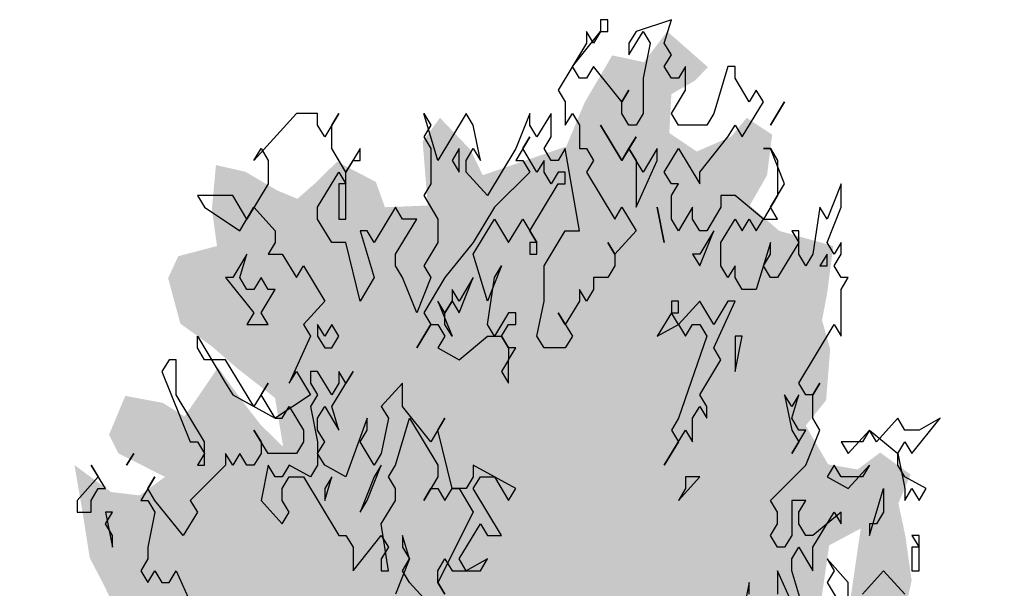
# Model space of a CAD drawing. Extents: x 2 to 315, y 0 to 17.
# Tile 33 of 69: x 142.15 to 145.92, y 9.39 to 11.56. Entities that reach past the tile are written whole.
import ezdxf

# ---------------------------------------------------------------- set-up
doc = ezdxf.new("R2010")
doc.units = 0
doc.header["$MEASUREMENT"] = 0
doc.layers.add('Ost_Ansicht_5_P_ZE_SYMBOL', color=7, linetype='Continuous')

msp = doc.modelspace()

# ---------------------------------------------------------------- hatches: boundary and pattern name
at = {"layer": 'Ost_Ansicht_5_P_ZE_SYMBOL', "linetype": 'Continuous', "lineweight": 18, "ltscale": 1000}
h = msp.add_hatch(color=255, dxfattribs=at)
h.paths.add_polyline_path([(145.1747, 8.3758), (145.2956, 8.3952), (145.4048, 8.4856), (145.5218, 8.5243), (145.6661, 8.5631), (145.7363, 8.6341), (145.7987, 8.5954), (145.8338, 8.4055), (145.8494, 8.2699), (145.7558, 8.1537), (145.7987, 8.0891), (145.9196, 8.0891), (145.8767, 7.9858), (145.8143, 7.9341), (145.8221, 7.8308), (145.8377, 7.7533), (145.8299, 7.6952), (145.7948, 7.5725), (145.8143, 7.4304), (145.7792, 7.2948), (145.8104, 7.1204), (145.67, 6.9977), (145.5842, 6.959), (145.4282, 6.9719), (145.2722, 6.875), (145.2995, 6.7433), (145.2683, 6.4075), (145.1903, 6.4397), (145.0694, 6.2589), (145.0109, 6.175), (144.8822, 6.1491), (144.7535, 6.0975), (144.6443, 5.8908), (144.5195, 5.9167), (144.4727, 5.9877), (144.3244, 5.6751), (144.2425, 5.3587), (144.1684, 5.0423), (144.1411, 4.8098), (144.1567, 4.5631), (144.0397, 4.6161), (143.95, 4.5631), (143.8439, 4.5631), (143.8283, 4.8098), (143.7581, 5.1391), (143.7074, 5.3264), (143.6567, 5.5524), (143.6294, 5.7139), (143.5904, 5.8818), (143.5358, 5.9787), (143.4734, 6.1014), (143.4032, 6.2047), (143.3057, 6.2241), (143.2433, 6.2176), (143.2472, 6.2886), (143.2043, 6.3209), (143.0717, 6.2628), (143.0288, 6.2047), (142.9625, 6.2563), (142.9391, 6.308), (142.9079, 6.2499), (142.9118, 6.1014), (142.8494, 6.2822), (142.787, 6.392), (142.7519, 6.2176), (142.7168, 6.1401), (142.631, 6.1724), (142.6349, 6.3403), (142.553, 6.3597), (142.4906, 6.3661), (142.4867, 6.5469), (142.4087, 6.5534), (142.3463, 6.5469), (142.3034, 6.6632), (142.358, 6.7471), (142.2917, 6.7988), (142.241, 6.8376), (142.3502, 7.0119), (142.397, 7.0894), (142.2878, 7.0765), (142.2019, 7.1656), (142.2956, 7.2819), (142.3658, 7.3271), (142.3346, 7.4304), (142.2176, 7.3852), (142.1453, 7.3852), (142.1707, 7.5854), (142.198, 7.6822), (142.3073, 7.6435), (142.3307, 7.6564), (142.319, 7.7985), (142.3502, 7.947), (142.1785, 8.018), (142.2254, 8.1537), (142.2527, 8.2312), (142.2098, 8.3732), (142.2059, 8.5799), (142.2722, 8.8253), (142.4009, 8.9351), (142.4828, 9.0255), (142.6037, 9.0771), (142.7207, 9.0707), (142.8533, 9.0836), (142.8611, 9.1546), (142.7714, 9.1675), (142.7246, 9.1869), (142.5881, 9.1998), (142.5296, 9.2773), (142.4672, 9.4065), (142.4165, 9.5034), (142.3892, 9.6777), (142.358, 9.8585), (142.4984, 9.7552), (142.6076, 9.7423), (142.7051, 9.8133), (142.5257, 9.9037), (142.4906, 9.9748), (142.553, 10.1233), (142.6973, 10.0962), (142.7792, 10.0445), (142.8377, 10.1285), (142.9079, 10.2318), (143.0015, 10.1026), (143.0717, 10.0122), (143.1575, 9.9283), (143.1263, 10.1156), (142.9859, 10.2253), (142.8806, 10.3157), (142.7636, 10.3997), (142.7168, 10.5741), (142.7558, 10.658), (142.904, 10.6968), (142.8845, 10.8388), (142.9001, 11.0067), (143.0132, 10.9809), (143.1341, 10.9099), (143.2121, 10.8776), (143.2784, 10.9357), (143.3642, 11.0197), (143.5124, 10.9422), (143.5475, 10.8453), (143.7113, 10.8518), (143.6918, 11.0971), (143.7581, 11.1876), (143.8751, 11.0649), (143.9219, 10.968), (144.2418, 11.0778), (144.312, 11.2457), (144.418, 11.4265), (144.539, 11.4007), (144.6287, 11.5182), (144.7847, 11.3813), (144.734, 11.3296), (144.6443, 11.278), (144.6365, 11.1294), (144.7418, 11.0584), (144.8744, 11.1165), (144.9329, 11.1876), (145.0304, 11.123), (145.0109, 10.968), (144.9446, 10.8518), (145.0577, 10.7549), (145.2644, 10.6968), (145.241, 10.5159), (145.2215, 10.4126), (145.2527, 10.3028), (145.2371, 10.1065), (145.1591, 10.0096), (145.2449, 9.8611), (145.358, 9.8417), (145.4438, 9.9063), (145.5608, 9.8224), (145.514, 9.7126), (145.5413, 9.5834), (145.5647, 9.4155), (145.5296, 9.2605), (145.5569, 9.1895), (145.67, 9.2605), (145.7597, 9.1508), (145.7012, 9.0474), (145.6895, 8.9506), (145.6817, 8.7762), (145.631, 8.6858), (145.5803, 8.7827), (145.4789, 8.8408), (145.3151, 8.731), (145.2722, 8.5954), (145.1669, 8.5243)], flags=0)
h.paths.add_polyline_path([(143.8525, 6.1724), (143.8993, 6.1401), (143.8837, 5.8043), (143.8798, 5.5266), (143.8369, 5.7462), (143.7784, 5.9399), (143.7238, 6.1982), (143.7433, 6.237)], flags=0)
h.paths.add_polyline_path([(143.9968, 5.927), (144.0592, 6.1659), (144.1411, 6.308), (144.1723, 6.2563), (144.1996, 6.1466), (144.2074, 5.8947), (144.2074, 5.6558), (144.1489, 5.3845), (144.0943, 5.1521), (144.0241, 4.8356), (143.9968, 5.1714), (143.9773, 5.6687)], flags=0)
h.paths.add_polyline_path([(145.4711, 7.4665), (145.6037, 7.6151), (145.6505, 7.7249), (145.4009, 7.7055), (145.3463, 7.5957)], flags=0)
h.paths.add_polyline_path([(145.2488, 9.5511), (145.3697, 9.6157), (145.3151, 9.2412), (145.2059, 9.2541)], flags=0)

# ---------------------------------------------------------------- linework, layer by layer
at = {"layer": 'Ost_Ansicht_5_P_ZE_SYMBOL', "linetype": 'Continuous', "ltscale": 1000}
for p, q in [((144.4006, 11.5631), (144.3735, 11.5631)), ((144.3735, 11.5631), (144.3735, 11.5182)), ((144.4006, 11.5182), (144.4006, 11.5631)), ((144.6445, 11.5631), (144.509, 11.5182)), ((144.6174, 11.4733), (144.6445, 11.5631)), ((144.2651, 11.3836), (144.3735, 11.5182)), ((144.3464, 11.4733), (144.3193, 11.5182)), ((144.3193, 11.5182), (144.3193, 11.4733)), ((144.3735, 11.5182), (144.3464, 11.4733)), ((144.3735, 11.5182), (144.4006, 11.5182)), ((144.4819, 11.4285), (144.5361, 11.5182)), ((144.509, 11.5182), (144.4819, 11.4733)), ((144.5361, 11.5182), (144.5632, 11.4733)), ((144.3193, 11.4733), (144.2109, 11.2938)), ((144.4819, 11.4733), (144.4819, 11.4285)), ((144.5632, 11.4733), (144.5361, 11.3387)), ((144.6445, 11.4285), (144.6174, 11.4733)), ((144.6174, 11.3836), (144.6445, 11.4285)), ((144.2922, 11.3387), (144.2651, 11.3836)), ((144.3464, 11.3836), (144.3193, 11.3387)), ((144.4548, 11.249), (144.3464, 11.3836)), ((144.6445, 11.3387), (144.6174, 11.3836)), ((144.6987, 11.3836), (144.6716, 11.3387)), ((144.6987, 11.2938), (144.6987, 11.3836)), ((144.8613, 11.3836), (144.8071, 11.2041)), ((144.8884, 11.3836), (144.8613, 11.3836)), ((144.8884, 11.3387), (144.8884, 11.3836)), ((144.3193, 11.3387), (144.2922, 11.3387)), ((144.5361, 11.3387), (144.5361, 11.2041)), ((144.6716, 11.3387), (144.6445, 11.3387)), ((144.9426, 11.249), (144.8884, 11.3387)), ((144.2109, 11.2938), (144.238, 11.249)), ((144.4548, 11.249), (144.4819, 11.2938)), ((144.4819, 11.2938), (144.4548, 11.249)), ((144.6445, 11.2041), (144.6987, 11.2938)), ((144.9697, 11.2938), (144.9426, 11.249)), ((144.9968, 11.249), (144.9697, 11.2938)), ((144.238, 11.249), (144.238, 11.1592)), ((144.4548, 11.2041), (144.4548, 11.249)), ((144.9155, 11.1143), (144.9968, 11.249)), ((145.0781, 11.249), (145.0239, 11.1592)), ((145.0239, 11.1592), (145.0781, 11.249)), ((143.2082, 11.2041), (143.0456, 11.0246)), ((143.2895, 11.2041), (143.2082, 11.2041)), ((143.2895, 11.1592), (143.2895, 11.2041)), ((143.3708, 11.2041), (143.3166, 11.1143)), ((143.3437, 11.1592), (143.3708, 11.2041)), ((143.7502, 11.0246), (143.696, 11.2041)), ((143.696, 11.2041), (143.7231, 11.1592)), ((143.8586, 11.2041), (143.7502, 11.0246)), ((143.8857, 11.1592), (143.8586, 11.2041)), ((144.1025, 11.2041), (144.0483, 11.0695)), ((144.1025, 11.1592), (144.1025, 11.2041)), ((144.1838, 11.2041), (144.1296, 11.1143)), ((144.1838, 11.1143), (144.1838, 11.2041)), ((144.238, 11.1592), (144.2651, 11.2041)), ((144.2651, 11.2041), (144.2922, 11.1592)), ((144.4819, 11.1592), (144.4548, 11.2041)), ((144.5361, 11.2041), (144.509, 11.1592)), ((144.6716, 11.1592), (144.6445, 11.2041)), ((144.8071, 11.2041), (144.78, 11.1592)), ((143.3166, 11.1143), (143.2895, 11.1592)), ((143.3437, 11.0695), (143.3437, 11.1592)), ((143.7231, 11.1592), (143.696, 11.1143)), ((143.9128, 11.0246), (143.8857, 11.1592)), ((144.1296, 11.1143), (144.1025, 11.1592)), ((144.2922, 11.1592), (144.2922, 11.0695)), ((144.4548, 11.0246), (144.3735, 11.1592)), ((144.3735, 11.1592), (144.4548, 11.0246)), ((144.509, 11.1592), (144.4819, 11.1592)), ((144.78, 11.1592), (144.6716, 11.1592)), ((144.8613, 11.1143), (144.8884, 11.1592)), ((144.8884, 11.1592), (144.9155, 11.1143)), ((143.696, 11.1143), (143.7231, 11.0695)), ((144.1025, 11.1143), (144.0483, 11.0246)), ((144.0754, 11.0695), (144.1025, 11.1143)), ((144.1567, 11.0695), (144.1838, 11.1143)), ((144.509, 11.1143), (144.4548, 11.0246)), ((144.4819, 11.0695), (144.509, 11.1143)), ((144.7529, 10.9797), (144.8613, 11.1143)), ((143.0456, 11.0246), (143.0727, 11.0695)), ((143.0727, 11.0695), (143.0998, 11.0246)), ((143.3979, 10.9797), (143.3437, 11.0695)), ((143.4521, 11.0695), (143.3979, 10.9797)), ((143.4521, 11.0246), (143.4521, 11.0695)), ((143.7231, 11.0695), (143.7231, 10.9349)), ((143.8315, 11.0695), (143.8044, 11.0246)), ((143.8315, 10.9797), (143.8315, 11.0695)), ((143.8586, 11.0246), (143.8857, 11.0695)), ((143.8857, 11.0695), (143.9128, 11.0246)), ((144.0483, 11.0695), (143.9399, 10.89)), ((144.1296, 10.9797), (144.0754, 11.0695)), ((144.1838, 11.0246), (144.1567, 11.0695)), ((144.238, 11.0695), (144.2109, 11.0246)), ((144.2922, 10.7554), (144.238, 11.0695)), ((144.2922, 11.0695), (144.3193, 11.0695)), ((144.3193, 11.0695), (144.3464, 11.0246)), ((144.4548, 11.0246), (144.4819, 11.0695)), ((144.4819, 11.0695), (144.509, 11.0246)), ((144.5361, 10.9797), (144.4819, 11.0695)), ((144.5903, 11.0695), (144.5361, 10.9797)), ((144.5903, 11.0246), (144.5903, 11.0695)), ((144.6174, 10.9797), (144.6716, 11.0695)), ((144.6716, 11.0695), (144.7529, 10.9349)), ((145.0239, 11.0695), (144.9968, 11.0695)), ((144.9968, 11.0695), (145.0239, 11.0695)), ((145.0781, 10.9349), (145.0239, 11.0695)), ((145.0239, 11.0695), (145.051, 11.0246)), ((143.0998, 11.0246), (143.0998, 10.9349)), ((143.3979, 10.9797), (143.425, 11.0246)), ((143.425, 11.0246), (143.4521, 11.0246)), ((143.8044, 11.0246), (143.8315, 10.9797)), ((143.8586, 10.9797), (143.8586, 11.0246)), ((144.0483, 11.0246), (144.0754, 11.0246)), ((144.0754, 11.0246), (144.1025, 10.9797)), ((144.1567, 11.0246), (144.1296, 10.9797)), ((144.1567, 10.9797), (144.1567, 11.0246)), ((144.2109, 11.0246), (144.1838, 11.0246)), ((144.3464, 11.0246), (144.3193, 10.9797)), ((144.509, 11.0246), (144.509, 10.8451)), ((144.509, 10.8451), (144.5903, 11.0246)), ((145.051, 11.0246), (145.051, 10.89)), ((143.2895, 10.8451), (143.3708, 10.9797)), ((143.3708, 10.9797), (143.3979, 10.9349)), ((143.3979, 10.8002), (143.3979, 10.9797)), ((143.9399, 10.89), (143.8586, 10.9797)), ((144.1025, 10.9797), (143.967, 10.8451)), ((144.1838, 10.9349), (144.1567, 10.9797)), ((144.2109, 10.9797), (144.1838, 10.9349)), ((144.238, 10.9797), (144.2109, 10.9797)), ((144.238, 10.9349), (144.238, 10.9797)), ((144.3193, 10.9797), (144.4277, 10.8002)), ((144.6445, 10.9349), (144.6174, 10.9797)), ((144.7529, 10.9349), (144.7529, 10.9797)), ((143.0998, 10.9349), (143.0185, 10.8002)), ((143.3979, 10.9349), (143.3708, 10.9349)), ((143.3708, 10.9349), (143.3708, 10.8002)), ((143.7231, 10.9349), (143.696, 10.89)), ((144.1025, 10.7554), (144.2109, 10.9349)), ((144.2109, 10.9349), (144.238, 10.9349)), ((144.6445, 10.89), (144.6716, 10.9349)), ((144.6716, 10.9349), (144.6445, 10.9349)), ((145.0239, 10.8451), (145.0781, 10.9349)), ((145.2949, 10.9349), (145.2407, 10.8002)), ((145.2949, 10.8451), (145.2949, 10.9349)), ((142.9643, 10.89), (142.8288, 10.89)), ((142.8288, 10.89), (142.8559, 10.8451)), ((143.0185, 10.8002), (142.9643, 10.89)), ((143.696, 10.89), (143.7502, 10.8002)), ((144.6445, 10.8002), (144.6445, 10.89)), ((144.8884, 10.89), (144.8342, 10.89)), ((144.8342, 10.89), (144.8342, 10.8451)), ((144.9968, 10.8002), (144.8884, 10.89)), ((145.051, 10.89), (144.9968, 10.8002)), ((142.8559, 10.8451), (142.9914, 10.7554)), ((142.9914, 10.7554), (143.0456, 10.8451)), ((143.0456, 10.8451), (143.1269, 10.7554)), ((143.2895, 10.8002), (143.2895, 10.8451)), ((143.5876, 10.8451), (143.5063, 10.7105)), ((143.6147, 10.8002), (143.5876, 10.8451)), ((143.967, 10.8451), (143.8857, 10.7105)), ((144.4277, 10.8002), (144.4548, 10.8451)), ((144.4548, 10.8451), (144.509, 10.7554)), ((144.5903, 10.8451), (144.6174, 10.7105)), ((144.6174, 10.7105), (144.5903, 10.8451)), ((144.7258, 10.8451), (144.6716, 10.7554)), ((144.7258, 10.8002), (144.7258, 10.8451)), ((144.8342, 10.8451), (144.78, 10.7554)), ((145.051, 10.8002), (145.0239, 10.8451)), ((145.2136, 10.8451), (145.1865, 10.6656)), ((145.2407, 10.8002), (145.2136, 10.8451)), ((145.2407, 10.7105), (145.2949, 10.8451)), ((143.3437, 10.7105), (143.2895, 10.8002)), ((143.3708, 10.8002), (143.3979, 10.8002)), ((143.5876, 10.6656), (143.6689, 10.8002)), ((143.6689, 10.8002), (143.6147, 10.8002)), ((143.7502, 10.8002), (143.7502, 10.7105)), ((143.8857, 10.6656), (143.967, 10.8002)), ((143.967, 10.8002), (144.0212, 10.7105)), ((144.0212, 10.7105), (144.0754, 10.8002)), ((144.0754, 10.8002), (144.1296, 10.7105)), ((144.6716, 10.7554), (144.6445, 10.8002)), ((144.7529, 10.7554), (144.7258, 10.8002)), ((144.8342, 10.7105), (144.8884, 10.8002)), ((144.8884, 10.8002), (144.9155, 10.7554)), ((144.9155, 10.7554), (144.9426, 10.8002)), ((144.9426, 10.8002), (144.9697, 10.7554)), ((144.9697, 10.7554), (144.9968, 10.8002)), ((144.9968, 10.8002), (145.051, 10.8002)), ((143.1269, 10.7554), (143.1269, 10.7105)), ((143.4792, 10.7554), (143.4521, 10.7554)), ((143.4521, 10.7554), (143.5063, 10.5759)), ((143.5063, 10.7105), (143.4792, 10.7554)), ((144.1296, 10.7105), (144.1025, 10.7554)), ((144.1567, 10.6208), (144.238, 10.7554)), ((144.238, 10.7554), (144.2922, 10.7554)), ((144.509, 10.7554), (144.4277, 10.6656)), ((144.78, 10.7554), (144.7529, 10.7554)), ((144.7529, 10.6208), (144.8071, 10.7554)), ((144.8071, 10.7554), (144.7529, 10.6656)), ((145.1323, 10.7554), (145.1052, 10.7554)), ((145.1052, 10.7554), (145.1323, 10.7105)), ((145.1323, 10.6656), (145.1323, 10.7554)), ((143.1269, 10.7105), (143.0998, 10.6656)), ((143.3979, 10.7105), (143.3437, 10.7105)), ((143.4521, 10.4861), (143.3979, 10.7105)), ((143.7502, 10.7105), (143.696, 10.6208)), ((143.8857, 10.7105), (143.7773, 10.5759)), ((144.1296, 10.7105), (144.1025, 10.7105)), ((144.1025, 10.7105), (144.1025, 10.6656)), ((144.1296, 10.6656), (144.1296, 10.7105)), ((144.4277, 10.6656), (144.4006, 10.7105)), ((144.4006, 10.7105), (144.4277, 10.6656)), ((144.8342, 10.6208), (144.8342, 10.7105)), ((145.0239, 10.7105), (144.9697, 10.531)), ((145.0239, 10.6656), (145.0239, 10.7105)), ((145.1323, 10.7105), (145.051, 10.5759)), ((145.2678, 10.6656), (145.2407, 10.7105)), ((145.2949, 10.7105), (145.2678, 10.6656)), ((145.2949, 10.6656), (145.2949, 10.7105)), ((143.0185, 10.6656), (142.9643, 10.5759)), ((142.9914, 10.5759), (143.0185, 10.6656)), ((143.0998, 10.6656), (143.154, 10.6656)), ((143.154, 10.6656), (143.2082, 10.5759)), ((143.5876, 10.6208), (143.5876, 10.6656)), ((143.9399, 10.4861), (143.8857, 10.6656)), ((144.1025, 10.6656), (144.1296, 10.6656)), ((144.4277, 10.6656), (144.4277, 10.6208)), ((144.7258, 10.6656), (144.7529, 10.6208)), ((144.7529, 10.6656), (144.7258, 10.6656)), ((144.9968, 10.6208), (145.0239, 10.6656)), ((145.1594, 10.6208), (145.1323, 10.6656)), ((145.1865, 10.6656), (145.1594, 10.6208)), ((145.2407, 10.6656), (145.2136, 10.6208)), ((145.2407, 10.6208), (145.2407, 10.6656)), ((145.2678, 10.6208), (145.2949, 10.6656)), ((143.2082, 10.5759), (143.2353, 10.6208)), ((143.2353, 10.6208), (143.3166, 10.4861)), ((143.6147, 10.5759), (143.5876, 10.6208)), ((143.696, 10.6208), (143.7231, 10.5759)), ((143.9941, 10.6208), (143.9399, 10.4861)), ((143.967, 10.5759), (143.9941, 10.6208)), ((144.1567, 10.4861), (144.1567, 10.6208)), ((144.4277, 10.6208), (144.4006, 10.5759)), ((144.8613, 10.5759), (144.8342, 10.6208)), ((144.8884, 10.6208), (144.8613, 10.5759)), ((144.8884, 10.5759), (144.8884, 10.6208)), ((145.0239, 10.5759), (144.9968, 10.6208)), ((145.2136, 10.6208), (145.2407, 10.6208)), ((145.2949, 10.5759), (145.2678, 10.6208)), ((142.9372, 10.5759), (143.0456, 10.4413)), ((142.9643, 10.5759), (142.9372, 10.5759)), ((143.0185, 10.531), (142.9914, 10.5759)), ((143.0727, 10.5759), (143.0456, 10.531)), ((143.0998, 10.531), (143.0727, 10.5759)), ((143.5063, 10.5759), (143.4521, 10.4861)), ((143.6689, 10.4413), (143.6147, 10.5759)), ((143.7231, 10.5759), (143.6689, 10.4413)), ((143.7773, 10.5759), (143.696, 10.4413)), ((143.8315, 10.4413), (143.8857, 10.5759)), ((143.8857, 10.5759), (143.8315, 10.4861)), ((143.9399, 10.3964), (143.967, 10.5759)), ((144.4006, 10.5759), (144.3464, 10.5759)), ((144.3464, 10.5759), (144.3464, 10.531)), ((144.9155, 10.531), (144.8884, 10.5759)), ((145.051, 10.5759), (145.0239, 10.5759)), ((145.2949, 10.531), (145.322, 10.5759)), ((145.322, 10.5759), (145.2949, 10.5759)), ((143.0456, 10.531), (143.0185, 10.531)), ((143.0727, 10.4413), (143.1269, 10.531)), ((143.1269, 10.531), (143.0998, 10.531)), ((143.8044, 10.531), (143.8044, 10.4861)), ((143.8315, 10.4861), (143.8044, 10.531)), ((144.3193, 10.4861), (144.2922, 10.531)), ((144.2922, 10.531), (144.2922, 10.4861)), ((144.3464, 10.531), (144.3193, 10.4861)), ((144.9697, 10.531), (144.9155, 10.531)), ((145.2949, 10.3515), (145.2949, 10.531)), ((143.3166, 10.4861), (143.2353, 10.3964)), ((143.7773, 10.4413), (143.7502, 10.4861)), ((143.7502, 10.4861), (143.8044, 10.3515)), ((143.8044, 10.4861), (143.7773, 10.4413)), ((143.7773, 10.4413), (143.8044, 10.4861)), ((143.8044, 10.4861), (143.8315, 10.4413)), ((144.1296, 10.3515), (144.1567, 10.4861)), ((144.2922, 10.4861), (144.238, 10.3964)), ((144.6716, 10.4861), (144.6445, 10.4861)), ((144.6445, 10.4861), (144.6445, 10.4413)), ((144.7529, 10.4861), (144.6716, 10.3964)), ((144.6716, 10.4413), (144.6716, 10.4861)), ((144.8071, 10.3964), (144.7529, 10.4861)), ((144.8071, 10.3067), (144.8884, 10.4861)), ((144.8613, 10.4861), (144.8071, 10.3964)), ((144.8884, 10.4861), (144.8613, 10.4861)), ((143.0456, 10.4413), (143.0185, 10.3964)), ((143.0998, 10.3964), (143.0727, 10.4413)), ((143.696, 10.4413), (143.7231, 10.3964)), ((143.7773, 10.3964), (143.7773, 10.4413)), ((144.0212, 10.4413), (143.967, 10.3515)), ((144.0483, 10.4413), (144.0212, 10.4413)), ((144.0483, 10.3964), (144.0483, 10.4413)), ((144.238, 10.3964), (144.2109, 10.4413)), ((144.2109, 10.4413), (144.2651, 10.3515)), ((144.6445, 10.4413), (144.5903, 10.3515)), ((144.6716, 10.3964), (144.6445, 10.4413)), ((144.6445, 10.4413), (144.6716, 10.4413)), ((143.0185, 10.3964), (143.0998, 10.3964)), ((143.2353, 10.3964), (143.2624, 10.3515)), ((143.2895, 10.3964), (143.2895, 10.3515)), ((143.3166, 10.3515), (143.2895, 10.3964)), ((143.3437, 10.3964), (143.3166, 10.3515)), ((143.3708, 10.3515), (143.3437, 10.3964)), ((143.7231, 10.3964), (143.6689, 10.3067)), ((143.6689, 10.3067), (143.7231, 10.3964)), ((143.7231, 10.3964), (143.7502, 10.3964)), ((143.7502, 10.3964), (143.7773, 10.3515)), ((143.8044, 10.3515), (143.7773, 10.3964)), ((143.967, 10.3515), (143.9399, 10.3964)), ((143.9941, 10.3515), (144.0212, 10.3964)), ((144.0212, 10.3964), (144.0483, 10.3964)), ((144.5903, 10.3515), (144.6716, 10.3964)), ((144.6716, 10.3964), (144.6987, 10.3515)), ((144.6987, 10.3515), (144.7258, 10.3964)), ((144.7258, 10.3964), (144.7529, 10.3964)), ((144.7529, 10.3964), (144.78, 10.3515)), ((145.1323, 10.172), (145.2678, 10.3964)), ((145.2678, 10.3964), (145.2949, 10.3515)), ((142.8288, 10.3067), (142.8288, 10.3515)), ((142.8288, 10.3515), (142.9372, 10.172)), ((143.2624, 10.3515), (143.1811, 10.172)), ((143.2895, 10.3515), (143.3166, 10.3067)), ((143.3437, 10.3067), (143.3708, 10.3515)), ((143.7773, 10.3515), (143.7502, 10.3067)), ((143.8315, 10.2618), (143.9399, 10.3515)), ((143.9399, 10.3515), (143.9941, 10.3515)), ((143.9941, 10.3515), (144.0212, 10.3067)), ((144.0212, 10.3067), (143.9941, 10.3515)), ((144.1567, 10.3067), (144.1296, 10.3515)), ((144.2651, 10.3515), (144.238, 10.3067)), ((144.78, 10.3515), (144.6716, 10.0374)), ((144.8884, 10.2169), (144.9155, 10.3515)), ((144.9155, 10.3515), (144.8884, 10.3515)), ((144.8884, 10.3515), (144.8884, 10.2169)), ((142.8559, 10.2618), (142.8288, 10.3067)), ((143.3166, 10.3067), (143.3437, 10.3067)), ((143.7502, 10.3067), (143.8315, 10.2618)), ((144.0212, 10.3067), (144.0212, 10.2618)), ((144.0212, 10.2618), (144.0483, 10.3067)), ((144.0483, 10.3067), (144.0212, 10.3067)), ((144.238, 10.3067), (144.1567, 10.3067)), ((144.8342, 10.2618), (144.8071, 10.3067)), ((142.7204, 10.2618), (142.6933, 10.2169)), ((142.7475, 10.2618), (142.7204, 10.2618)), ((142.7475, 10.1272), (142.7475, 10.2618)), ((142.9372, 10.2618), (142.8559, 10.2618)), ((143.0456, 10.0823), (142.9372, 10.2618)), ((144.0212, 10.2618), (143.9941, 10.2169)), ((144.0212, 10.172), (144.0212, 10.2618)), ((144.7529, 10.1272), (144.8342, 10.2618)), ((142.6933, 10.2169), (142.8017, 9.9477)), ((143.1811, 10.172), (143.2082, 10.2169)), ((143.2082, 10.2169), (143.2624, 10.1272)), ((143.2895, 10.2169), (143.2624, 10.2169)), ((143.2624, 10.2169), (143.2624, 10.172)), ((143.3437, 10.1272), (143.2895, 10.2169)), ((143.3437, 10.0823), (143.425, 10.2169)), ((143.3708, 10.2169), (143.3708, 10.172)), ((143.3979, 10.172), (143.3708, 10.2169)), ((143.425, 10.2169), (143.3979, 10.172)), ((143.9941, 10.2169), (144.0212, 10.172)), ((142.9372, 10.172), (142.9643, 10.1272)), ((143.0998, 10.172), (143.0456, 10.0823)), ((143.0727, 10.1272), (143.0998, 10.172)), ((143.2624, 10.172), (143.2895, 10.1272)), ((143.3708, 10.172), (143.3437, 10.1272)), ((143.6147, 10.172), (143.5334, 10.0823)), ((143.6147, 10.0823), (143.6147, 10.172)), ((145.1594, 10.1272), (145.1323, 10.172)), ((145.1865, 10.1272), (145.2136, 10.172)), ((145.2136, 10.172), (145.1865, 10.1272)), ((142.8559, 9.9477), (142.7475, 10.1272)), ((142.9643, 10.1272), (143.1269, 10.0374)), ((143.1269, 10.0374), (143.0727, 10.1272)), ((143.2624, 10.1272), (143.1269, 10.0374)), ((143.2895, 10.1272), (143.2624, 10.0823)), ((144.78, 10.0823), (144.7529, 10.1272)), ((145.0781, 10.1272), (145.1052, 9.9926)), ((145.1052, 10.0823), (145.0781, 10.1272)), ((145.1052, 10.0374), (145.1323, 10.1272)), ((145.1323, 10.1272), (145.1052, 10.0823)), ((145.1865, 10.1272), (145.1594, 10.1272)), ((145.1865, 10.0374), (145.1865, 10.1272)), ((143.154, 10.0374), (143.1811, 10.0823)), ((143.1811, 10.0823), (143.2353, 9.9926)), ((143.2624, 10.0823), (143.2895, 9.9477)), ((143.2895, 10.0374), (143.3166, 10.0823)), ((143.3166, 10.0823), (143.3708, 9.9926)), ((143.3708, 9.9926), (143.3437, 10.0823)), ((143.5334, 10.0823), (143.5605, 10.0374)), ((143.7231, 9.9477), (143.6147, 10.0823)), ((144.7258, 10.0374), (144.7529, 10.0823)), ((144.7529, 10.0823), (144.78, 10.0374)), ((144.78, 10.0374), (144.78, 10.0823)), ((143.1269, 10.0374), (143.154, 10.0374)), ((143.2895, 9.9926), (143.2895, 10.0374)), ((143.4792, 10.0374), (143.3979, 9.8131)), ((143.4792, 9.9926), (143.4792, 10.0374)), ((143.5605, 10.0374), (143.5334, 9.9028)), ((143.5876, 9.8579), (143.6418, 10.0374)), ((143.6418, 10.0374), (143.7502, 9.8579)), ((143.7773, 10.0374), (143.7231, 9.9477)), ((143.7502, 9.9926), (143.7773, 10.0374)), ((144.6716, 10.0374), (144.6445, 9.9926)), ((144.7258, 9.9477), (144.7258, 10.0374)), ((145.1323, 9.9926), (145.1052, 10.0374)), ((145.2136, 9.9926), (145.1865, 10.0374)), ((145.5117, 10.0374), (145.4304, 9.9477)), ((145.5388, 9.9926), (145.5117, 10.0374)), ((145.5659, 9.9028), (145.6744, 10.0374)), ((145.6744, 10.0374), (145.593, 9.9926)), ((143.0998, 9.9028), (143.0456, 9.9926)), ((143.0456, 9.9926), (143.0727, 9.9477)), ((143.2353, 9.9926), (143.2353, 9.9477)), ((143.3166, 9.9477), (143.2895, 9.9926)), ((143.4521, 9.9477), (143.4792, 9.9926)), ((143.8044, 9.7682), (143.7502, 9.9926)), ((144.6174, 9.8579), (144.6987, 9.9926)), ((144.6445, 9.9926), (144.6716, 9.9477)), ((144.6987, 9.9926), (144.7258, 9.9477)), ((145.1052, 9.9926), (145.1323, 9.9477)), ((145.1052, 9.9028), (145.1594, 9.9926)), ((145.1594, 9.9926), (145.1323, 9.9926)), ((145.1594, 9.8579), (145.2136, 9.9926)), ((145.322, 9.9028), (145.4033, 9.9926)), ((145.4033, 9.9926), (145.3762, 9.9477)), ((145.4304, 9.9477), (145.4033, 9.9926)), ((145.4033, 9.9926), (145.5117, 9.9028)), ((145.593, 9.9926), (145.5388, 9.9926)), ((142.8017, 9.9477), (142.8288, 9.9477)), ((142.8288, 9.9477), (142.8559, 9.9028)), ((142.8559, 9.8579), (142.8559, 9.9477)), ((143.0727, 9.9477), (143.0727, 9.9028)), ((143.2353, 9.9477), (143.2082, 9.9028)), ((143.2895, 9.9477), (143.2895, 9.8579)), ((143.2895, 9.9028), (143.3166, 9.9477)), ((143.5063, 9.8579), (143.4521, 9.9477)), ((144.6716, 9.9477), (144.6174, 9.8579)), ((145.1323, 9.9477), (145.1052, 9.9028)), ((145.3762, 9.9477), (145.2949, 9.9477)), ((145.2949, 9.9477), (145.322, 9.9028)), ((145.5117, 9.9028), (145.5388, 9.9477)), ((145.5388, 9.9477), (145.5659, 9.9028)), ((142.5849, 9.9028), (142.5578, 9.8579)), ((142.5578, 9.8579), (142.5849, 9.9028)), ((142.8559, 9.9028), (142.8288, 9.8579)), ((142.9643, 9.8579), (142.9372, 9.9028)), ((142.9372, 9.9028), (142.9372, 9.8579)), ((142.9914, 9.9028), (142.9643, 9.8579)), ((143.0185, 9.8579), (142.9914, 9.9028)), ((143.0727, 9.9028), (143.0456, 9.8579)), ((143.2082, 9.9028), (143.0998, 9.9028)), ((143.3166, 9.8579), (143.2895, 9.9028)), ((143.5334, 9.9028), (143.5063, 9.8579)), ((145.5117, 9.9028), (145.5388, 9.7682)), ((145.5117, 9.8579), (145.5117, 9.9028)), ((142.4765, 9.7682), (142.4223, 9.8579)), ((142.4223, 9.8579), (142.4494, 9.8131)), ((142.9372, 9.8579), (142.8017, 9.7233)), ((142.8288, 9.8579), (142.8559, 9.8579)), ((143.0456, 9.8579), (143.0185, 9.8579)), ((143.0998, 9.8579), (143.0727, 9.7233)), ((143.1269, 9.8131), (143.0998, 9.8579)), ((143.1811, 9.8579), (143.154, 9.8131)), ((143.2624, 9.8131), (143.1811, 9.8579)), ((143.2895, 9.8579), (143.2624, 9.8131)), ((143.3979, 9.8131), (143.3166, 9.8579)), ((143.4792, 9.7233), (143.5334, 9.8579)), ((143.5334, 9.8579), (143.5063, 9.8131)), ((143.5605, 9.8131), (143.5876, 9.8579)), ((143.7502, 9.8579), (143.7502, 9.8131)), ((144.0483, 9.7682), (143.8857, 9.8579)), ((143.8857, 9.8579), (143.8857, 9.8131)), ((145.0239, 9.7233), (145.1594, 9.8579)), ((145.2678, 9.8579), (145.2407, 9.8131)), ((145.2949, 9.8131), (145.2678, 9.8579)), ((145.322, 9.7682), (145.4033, 9.8579)), ((145.4033, 9.8579), (145.3762, 9.8131)), ((145.5388, 9.8131), (145.5117, 9.8579)), ((142.4494, 9.8131), (142.3681, 9.7233)), ((142.6662, 9.8131), (142.612, 9.7233)), ((142.6391, 9.7682), (142.6662, 9.8131)), ((143.154, 9.8131), (143.1269, 9.8131)), ((143.154, 9.7682), (143.1811, 9.8131)), ((143.1811, 9.8131), (143.2353, 9.8131)), ((143.2353, 9.8131), (143.3708, 9.5887)), ((143.3166, 9.7233), (143.3437, 9.8131)), ((143.3437, 9.8131), (143.3166, 9.7682)), ((143.5063, 9.8131), (143.4521, 9.6785)), ((143.5876, 9.7682), (143.5605, 9.8131)), ((143.7502, 9.8131), (143.696, 9.7233)), ((143.8857, 9.8131), (143.8586, 9.7682)), ((143.8857, 9.7682), (143.9128, 9.8131)), ((143.9128, 9.8131), (143.967, 9.8131)), ((143.967, 9.8131), (144.0212, 9.7233)), ((144.6716, 9.7233), (144.7529, 9.8131)), ((144.7529, 9.8131), (144.6987, 9.8131)), ((144.6987, 9.8131), (144.6987, 9.7682)), ((145.2407, 9.8131), (145.322, 9.7682)), ((145.3762, 9.8131), (145.2949, 9.8131)), ((145.6202, 9.7682), (145.5388, 9.8131)), ((142.4223, 9.7233), (142.4494, 9.7682)), ((142.4494, 9.7682), (142.4765, 9.7682)), ((142.6662, 9.7233), (142.6391, 9.7682)), ((143.154, 9.7233), (143.154, 9.7682)), ((143.3166, 9.7682), (143.3166, 9.7233)), ((143.5876, 9.7233), (143.5876, 9.7682)), ((143.696, 9.7233), (143.7231, 9.7682)), ((143.7231, 9.7682), (143.7502, 9.7682)), ((143.7502, 9.7682), (143.7773, 9.7233)), ((143.7773, 9.7233), (143.8044, 9.7682)), ((143.8044, 9.7682), (143.8315, 9.7682)), ((143.8586, 9.7682), (143.8044, 9.7682)), ((143.8315, 9.7682), (143.8857, 9.6785)), ((143.9941, 9.5887), (143.8857, 9.7682)), ((144.0212, 9.7233), (144.0483, 9.7682)), ((144.6987, 9.7682), (144.6716, 9.7233)), ((145.4033, 9.5887), (145.4575, 9.7682)), ((145.4575, 9.7682), (145.4575, 9.6785)), ((145.5388, 9.7682), (145.5388, 9.7233)), ((145.5388, 9.7233), (145.5659, 9.7682)), ((145.5659, 9.7682), (145.593, 9.7233)), ((145.593, 9.7233), (145.6202, 9.7682)), ((142.3681, 9.7233), (142.3681, 9.6785)), ((142.4223, 9.6785), (142.4223, 9.7233)), ((142.612, 9.7233), (142.6391, 9.7233)), ((142.6391, 9.7233), (142.6662, 9.6785)), ((142.7746, 9.5887), (142.6662, 9.7233)), ((142.8017, 9.7233), (142.8288, 9.6785)), ((143.0727, 9.7233), (143.154, 9.6336)), ((143.1811, 9.6785), (143.154, 9.7233)), ((143.4521, 9.6785), (143.4792, 9.7233)), ((143.5334, 9.6336), (143.5876, 9.7233)), ((145.051, 9.6785), (145.0239, 9.7233)), ((145.1594, 9.7233), (145.1052, 9.7233)), ((145.1052, 9.7233), (145.1052, 9.5887)), ((145.1323, 9.6785), (145.1594, 9.7233)), ((142.3681, 9.6785), (142.4223, 9.6785)), ((142.4765, 9.6336), (142.5036, 9.6785)), ((142.5036, 9.6785), (142.4765, 9.6785)), ((142.4765, 9.6785), (142.5036, 9.5438)), ((142.6662, 9.6785), (142.6391, 9.5438)), ((142.8288, 9.6785), (142.7746, 9.5887)), ((143.154, 9.6336), (143.1811, 9.6785)), ((143.8857, 9.6785), (143.7502, 9.4092)), ((145.051, 9.6336), (145.051, 9.6785)), ((145.1323, 9.6336), (145.1323, 9.6785)), ((145.1865, 9.5438), (145.2678, 9.6785)), ((145.2949, 9.6785), (145.1865, 9.5887)), ((145.2678, 9.6785), (145.2949, 9.6336)), ((145.2949, 9.6336), (145.2949, 9.6785)), ((145.4575, 9.6785), (145.4304, 9.6336)), ((142.5036, 9.5887), (142.4765, 9.6336)), ((143.5605, 9.4541), (143.5334, 9.6336)), ((143.8315, 9.499), (143.9128, 9.6336)), ((143.9128, 9.6336), (143.9399, 9.5887)), ((145.0239, 9.5887), (145.051, 9.6336)), ((145.1594, 9.5887), (145.1323, 9.6336)), ((145.4304, 9.6336), (145.4033, 9.6336)), ((145.4033, 9.6336), (145.4033, 9.5887)), ((142.5036, 9.5438), (142.5036, 9.5887)), ((143.3708, 9.5887), (143.3979, 9.5887)), ((143.3979, 9.5887), (143.425, 9.5438)), ((143.425, 9.4541), (143.5334, 9.5887)), ((143.5334, 9.5887), (143.5605, 9.5438)), ((143.6418, 9.499), (143.6147, 9.5887)), ((143.6147, 9.5887), (143.6147, 9.5438)), ((143.9399, 9.5887), (143.9941, 9.5887)), ((145.051, 9.5438), (145.0239, 9.5887)), ((145.1052, 9.5887), (145.0781, 9.5438)), ((145.1865, 9.5887), (145.1594, 9.5887)), ((145.593, 9.5887), (145.5659, 9.5887)), ((145.5659, 9.5887), (145.593, 9.5438)), ((145.593, 9.4541), (145.593, 9.5887)), ((142.6391, 9.5438), (142.6391, 9.499)), ((143.425, 9.5438), (143.425, 9.4541)), ((143.5605, 9.5438), (143.5334, 9.499)), ((143.6147, 9.5438), (143.6418, 9.499)), ((145.0781, 9.5438), (145.051, 9.5438)), ((145.1052, 9.499), (145.1323, 9.5438)), ((145.1323, 9.5438), (145.1865, 9.4541)), ((145.1865, 9.4541), (145.1865, 9.5438)), ((145.593, 9.5438), (145.5659, 9.5438)), ((145.5659, 9.5438), (145.5659, 9.4541)), ((142.6391, 9.499), (142.612, 9.4541)), ((143.5334, 9.499), (143.5334, 9.4541)), ((143.6418, 9.499), (143.5876, 9.3643)), ((143.6147, 9.4541), (143.6418, 9.499)), ((143.7502, 9.4541), (143.7773, 9.499)), ((143.7773, 9.499), (143.8044, 9.4541)), ((143.8586, 9.4541), (143.8315, 9.499)), ((143.9399, 9.499), (143.8586, 9.4541)), ((143.9128, 9.4541), (143.9399, 9.499)), ((145.1052, 9.4541), (145.1052, 9.499)), ((145.322, 9.4092), (145.2407, 9.499)), ((145.2407, 9.499), (145.2678, 9.4541)), ((142.612, 9.4541), (142.6391, 9.4092)), ((142.6391, 9.4092), (142.6662, 9.4541)), ((142.6662, 9.4541), (142.6933, 9.4092)), ((142.7204, 9.4092), (142.7475, 9.4541)), ((142.7475, 9.4541), (142.8288, 9.2746)), ((143.5334, 9.4541), (143.5605, 9.4541)), ((143.6418, 9.4092), (143.6147, 9.4541)), ((143.7502, 9.4092), (143.7502, 9.4541)), ((143.8044, 9.4541), (143.9128, 9.4541)), ((145.1323, 9.2746), (145.051, 9.4541)), ((145.051, 9.4541), (145.051, 9.3643)), ((145.1594, 9.2746), (145.1052, 9.4541)), ((145.2678, 9.4541), (145.2407, 9.4092)), ((145.4575, 9.4541), (145.3762, 9.3643)), ((145.5388, 9.3643), (145.4575, 9.4541)), ((145.5659, 9.4541), (145.593, 9.4541)), ((142.6933, 9.4092), (142.7204, 9.4092)), ((143.7231, 9.3195), (143.6418, 9.4092)), ((143.7502, 9.4092), (143.7773, 9.3643)), ((143.7773, 9.3643), (143.7502, 9.4092)), ((144.9426, 9.4092), (144.9155, 9.2746)), ((144.9426, 9.3643), (144.9426, 9.4092)), ((145.2407, 9.4092), (145.2949, 9.3195)), ((145.322, 9.3195), (145.322, 9.4092))]:
    msp.add_line(p, q, dxfattribs=at)

doc.saveas('drawing.dxf')
